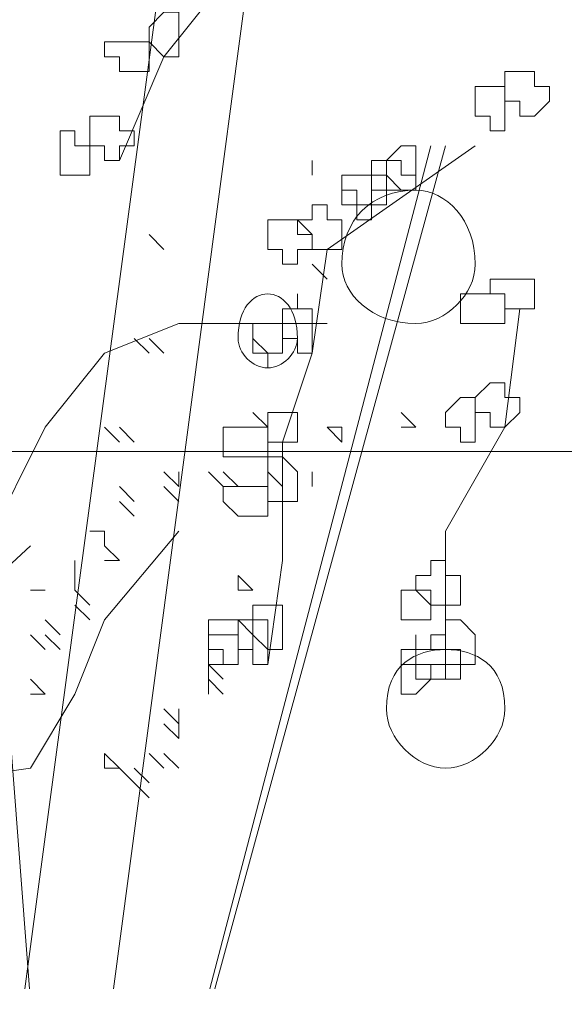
# Model space of a CAD drawing. Header units: millimetres. Extents: x 16698 to 93787, y -21104 to 39413.
# Tile 24 of 256: x 23140 to 23146, y 9747 to 9758. Entities that reach past the tile are written whole.
import ezdxf

# ---------------------------------------------------------------- set-up
doc = ezdxf.new("R2010")
doc.units = ezdxf.units.MM
doc.linetypes.add('HIDDEN', pattern=[9.525, 6.35, -3.175])
for name, color, linetype, lineweight in [('!MODUS_OPIS', 3, 'Continuous', 13), ('_MODUS - zielen', 66, 'Continuous', 9), ('Widok', 1, 'Continuous', 15)]:
    doc.layers.add(name, color=color, linetype=linetype, lineweight=lineweight)

msp = doc.modelspace()

# ---------------------------------------------------------------- linework, layer by layer
at = {"layer": '!MODUS_OPIS', "linetype": 'HIDDEN', "ltscale": 2}
msp.add_lwpolyline([(23639.40184, 9753.23322), (22997.375, 9753.23322)], dxfattribs=at)
at = {"layer": '_MODUS - zielen', "transparency": 33554687}
for points in [[(23143.10313, 9771.20666), (23139.89738, 9747.23322)], [(23143.10313, 9771.20666), (23139.89738, 9747.23322)], [(23138.47016, 9766.57369), (23139.94755, 9747.23322)], [(23143.43406, 9766.40822), (23140.88633, 9747.23322)], [(23143.43406, 9766.40822), (23140.88633, 9747.23322)], [(23145.41962, 9762.60256), (23143.10313, 9762.60256), (23142.93767, 9760.28608), (23142.77221, 9759.2933), (23141.4485, 9757.63866), (23140.95211, 9756.48042)], [(23141.96162, 9747.23322), (23144.42684, 9756.64588)], [(23144.5923, 9756.64588), (23142.01503, 9747.23322)], [(23144.92323, 9756.64588), (23143.2686, 9755.48764), (23143.10313, 9754.32939), (23142.77221, 9753.33661)], [(23143.10313, 9756.31495), (23143.10313, 9756.48042), (23143.10313, 9756.48042)], [(23141.4485, 9755.48764), (23141.28303, 9755.6531), (23141.28303, 9755.6531)], [(23141.4485, 9755.48764), (23141.28303, 9755.6531), (23141.28303, 9755.6531)], [(23141.4485, 9755.48764), (23141.28303, 9755.6531), (23141.28303, 9755.6531)], [(23143.2686, 9755.15671), (23143.10313, 9755.32217), (23143.10313, 9755.32217)], [(23145.41962, 9754.82578), (23145.25416, 9753.50207), (23145.25416, 9753.50207)], [(23136.2642, 9747.23322), (23136.65006, 9747.87632), (23137.64284, 9749.36549), (23138.63562, 9750.6892), (23139.46294, 9752.17837), (23140.12479, 9753.50207), (23140.78664, 9754.32939), (23141.61396, 9754.66032), (23142.44128, 9754.66032), (23143.2686, 9754.66032)], [(23141.28303, 9754.32939), (23141.11757, 9754.49486), (23141.11757, 9754.49486)], [(23141.4485, 9754.32939), (23141.28303, 9754.49486), (23141.28303, 9754.49486)], [(23141.4485, 9754.32939), (23141.28303, 9754.49486), (23141.28303, 9754.49486)], [(23142.60674, 9754.32939), (23142.44128, 9754.49486), (23142.44128, 9754.49486)], [(23142.60674, 9753.50207), (23142.44128, 9753.66754), (23142.44128, 9753.66754)], [(23144.26138, 9753.50207), (23144.09591, 9753.66754), (23144.09591, 9753.66754)], [(23144.26138, 9753.50207), (23144.09591, 9753.66754), (23144.09591, 9753.66754)], [(23140.95211, 9753.33661), (23140.78664, 9753.50207), (23140.78664, 9753.50207)], [(23140.95211, 9753.33661), (23140.78664, 9753.50207), (23140.78664, 9753.50207)], [(23141.11757, 9753.33661), (23140.95211, 9753.50207), (23140.95211, 9753.50207)], [(23141.11757, 9753.33661), (23140.95211, 9753.50207), (23140.95211, 9753.50207)], [(23141.11757, 9753.33661), (23140.95211, 9753.50207), (23140.95211, 9753.50207)], [(23141.11757, 9753.33661), (23140.95211, 9753.50207), (23140.95211, 9753.50207)], [(23143.43406, 9753.50207), (23143.2686, 9753.50207), (23143.2686, 9753.50207)], [(23143.43406, 9753.33661), (23143.2686, 9753.50207), (23143.2686, 9753.50207)], [(23143.43406, 9753.33661), (23143.43406, 9753.50207), (23143.43406, 9753.50207)], [(23143.43406, 9753.33661), (23143.43406, 9753.50207), (23143.43406, 9753.50207)], [(23144.26138, 9753.50207), (23144.09591, 9753.50207), (23144.09591, 9753.50207)], [(23144.26138, 9753.50207), (23144.09591, 9753.50207), (23144.09591, 9753.50207)], [(23144.26138, 9753.50207), (23144.09591, 9753.50207), (23144.09591, 9753.50207)], [(23145.25416, 9753.50207), (23144.5923, 9752.34383), (23144.5923, 9750.6892)], [(23142.77221, 9753.33661), (23142.77221, 9752.0129), (23142.60674, 9750.85466)], [(23141.61396, 9752.84022), (23141.4485, 9753.00568), (23141.4485, 9753.00568)], [(23141.61396, 9752.84022), (23141.61396, 9753.00568), (23141.61396, 9753.00568)], [(23142.11035, 9752.84022), (23141.94489, 9753.00568), (23141.94489, 9753.00568)], [(23142.11035, 9752.84022), (23141.94489, 9753.00568), (23141.94489, 9753.00568)], [(23142.11035, 9752.84022), (23141.94489, 9753.00568), (23141.94489, 9753.00568)], [(23142.11035, 9752.84022), (23141.94489, 9753.00568), (23141.94489, 9753.00568)], [(23142.11035, 9752.84022), (23141.94489, 9753.00568), (23141.94489, 9753.00568)], [(23142.11035, 9752.84022), (23141.94489, 9753.00568), (23141.94489, 9753.00568)], [(23142.11035, 9752.84022), (23141.94489, 9753.00568), (23141.94489, 9753.00568)], [(23142.11035, 9752.84022), (23141.94489, 9753.00568), (23141.94489, 9753.00568)], [(23142.27582, 9752.84022), (23142.11035, 9753.00568), (23142.11035, 9753.00568)], [(23142.27582, 9752.84022), (23142.11035, 9753.00568), (23142.11035, 9753.00568)], [(23142.77221, 9752.84022), (23142.60674, 9753.00568), (23142.60674, 9753.00568)], [(23142.77221, 9752.84022), (23142.60674, 9753.00568), (23142.60674, 9753.00568)], [(23142.77221, 9752.84022), (23142.60674, 9753.00568), (23142.60674, 9753.00568)], [(23142.77221, 9752.84022), (23142.60674, 9753.00568), (23142.60674, 9753.00568)], [(23142.77221, 9752.84022), (23142.60674, 9753.00568), (23142.60674, 9753.00568)], [(23143.10313, 9752.84022), (23143.10313, 9753.00568), (23143.10313, 9753.00568)], [(23143.10313, 9752.84022), (23143.10313, 9753.00568), (23143.10313, 9753.00568)], [(23143.10313, 9752.84022), (23143.10313, 9753.00568), (23143.10313, 9753.00568)], [(23143.10313, 9752.84022), (23143.10313, 9753.00568), (23143.10313, 9753.00568)], [(23143.10313, 9752.84022), (23143.10313, 9753.00568), (23143.10313, 9753.00568)], [(23141.11757, 9752.67476), (23140.95211, 9752.84022), (23140.95211, 9752.84022)], [(23141.11757, 9752.67476), (23140.95211, 9752.84022), (23140.95211, 9752.84022)], [(23141.11757, 9752.67476), (23140.95211, 9752.84022), (23140.95211, 9752.84022)], [(23141.61396, 9752.67476), (23141.4485, 9752.84022), (23141.4485, 9752.84022)], [(23141.11757, 9752.50929), (23140.95211, 9752.67476), (23140.95211, 9752.67476)], [(23141.11757, 9752.50929), (23140.95211, 9752.67476), (23140.95211, 9752.67476)], [(23137.90745, 9747.23322), (23138.47016, 9747.87632), (23137.64284, 9749.36549), (23139.95933, 9749.69641), (23140.45572, 9750.52373), (23140.78664, 9751.35105), (23141.61396, 9752.34383)], [(23140.78664, 9752.34383), (23140.62118, 9752.34383), (23140.62118, 9752.34383)], [(23140.78664, 9752.17837), (23140.78664, 9752.34383), (23140.78664, 9752.34383)], [(23140.78664, 9752.17837), (23140.78664, 9752.34383), (23140.78664, 9752.34383)], [(23135.92338, 9747.23322), (23137.64284, 9750.02734), (23139.95933, 9752.17837)], [(23140.95211, 9752.0129), (23140.78664, 9752.17837), (23140.78664, 9752.17837)], [(23140.95211, 9752.0129), (23140.78664, 9752.17837), (23140.78664, 9752.17837)], [(23140.45572, 9751.84744), (23140.45572, 9752.0129), (23140.45572, 9752.0129)], [(23140.45572, 9751.84744), (23140.45572, 9752.0129), (23140.45572, 9752.0129)], [(23140.95211, 9752.0129), (23140.78664, 9752.0129), (23140.78664, 9752.0129)], [(23140.95211, 9752.0129), (23140.78664, 9752.0129), (23140.78664, 9752.0129)], [(23140.95211, 9752.0129), (23140.78664, 9752.0129), (23140.78664, 9752.0129)], [(23140.95211, 9752.0129), (23140.78664, 9752.0129), (23140.78664, 9752.0129)], [(23140.45572, 9751.68198), (23140.45572, 9751.84744), (23140.45572, 9751.84744)], [(23142.44128, 9751.68198), (23142.27582, 9751.84744), (23142.27582, 9751.84744)], [(23142.27582, 9751.68198), (23142.27582, 9751.84744), (23142.27582, 9751.84744)], [(23142.44128, 9751.68198), (23142.27582, 9751.84744), (23142.27582, 9751.84744)], [(23142.44128, 9751.68198), (23142.27582, 9751.84744), (23142.27582, 9751.84744)], [(23140.12479, 9751.68198), (23139.95933, 9751.68198), (23139.95933, 9751.68198)], [(23140.62118, 9751.51651), (23140.45572, 9751.68198), (23140.45572, 9751.68198)], [(23140.62118, 9751.51651), (23140.45572, 9751.68198), (23140.45572, 9751.68198)], [(23140.62118, 9751.51651), (23140.45572, 9751.68198), (23140.45572, 9751.68198)], [(23142.44128, 9751.68198), (23142.27582, 9751.68198), (23142.27582, 9751.68198)], [(23140.62118, 9751.35105), (23140.45572, 9751.51651), (23140.45572, 9751.51651)], [(23140.29025, 9751.18559), (23140.12479, 9751.35105), (23140.12479, 9751.35105)], [(23140.12479, 9751.02012), (23139.95933, 9751.18559), (23139.95933, 9751.18559)], [(23140.29025, 9751.02012), (23140.12479, 9751.18559), (23140.12479, 9751.18559)], [(23140.29025, 9751.02012), (23140.12479, 9751.18559), (23140.12479, 9751.18559)], [(23140.29025, 9751.02012), (23140.12479, 9751.18559), (23140.12479, 9751.18559)], [(23140.29025, 9751.02012), (23140.12479, 9751.18559), (23140.12479, 9751.18559)], [(23142.11035, 9750.6892), (23141.94489, 9750.85466), (23141.94489, 9750.85466)], [(23142.11035, 9750.6892), (23141.94489, 9750.85466), (23141.94489, 9750.85466)], [(23142.11035, 9750.6892), (23141.94489, 9750.85466), (23141.94489, 9750.85466)], [(23142.11035, 9750.6892), (23141.94489, 9750.85466), (23141.94489, 9750.85466)], [(23141.94489, 9750.6892), (23141.94489, 9750.85466), (23141.94489, 9750.85466)], [(23140.12479, 9750.52373), (23139.95933, 9750.6892), (23139.95933, 9750.6892)], [(23142.11035, 9750.52373), (23141.94489, 9750.6892), (23141.94489, 9750.6892)], [(23142.11035, 9750.52373), (23141.94489, 9750.6892), (23141.94489, 9750.6892)], [(23142.11035, 9750.52373), (23141.94489, 9750.6892), (23141.94489, 9750.6892)], [(23141.94489, 9750.52373), (23141.94489, 9750.6892), (23141.94489, 9750.6892)], [(23142.11035, 9750.52373), (23141.94489, 9750.6892), (23141.94489, 9750.6892)], [(23140.12479, 9750.52373), (23139.95933, 9750.52373), (23139.95933, 9750.52373)], [(23140.12479, 9750.52373), (23139.95933, 9750.52373), (23139.95933, 9750.52373)], [(23141.61396, 9750.19281), (23141.4485, 9750.35827), (23141.4485, 9750.35827)], [(23141.61396, 9750.19281), (23141.4485, 9750.35827), (23141.4485, 9750.35827)], [(23141.61396, 9750.19281), (23141.4485, 9750.35827), (23141.4485, 9750.35827)], [(23141.61396, 9750.19281), (23141.4485, 9750.35827), (23141.4485, 9750.35827)], [(23141.61396, 9750.19281), (23141.4485, 9750.35827), (23141.4485, 9750.35827)], [(23141.61396, 9750.19281), (23141.61396, 9750.35827), (23141.61396, 9750.35827)], [(23141.61396, 9750.02734), (23141.4485, 9750.19281), (23141.4485, 9750.19281)], [(23141.61396, 9750.02734), (23141.4485, 9750.19281), (23141.4485, 9750.19281)], [(23141.61396, 9750.02734), (23141.4485, 9750.19281), (23141.4485, 9750.19281)], [(23141.61396, 9750.02734), (23141.4485, 9750.19281), (23141.4485, 9750.19281)], [(23141.61396, 9750.02734), (23141.4485, 9750.19281), (23141.4485, 9750.19281)], [(23141.61396, 9750.02734), (23141.4485, 9750.19281), (23141.4485, 9750.19281)], [(23141.61396, 9750.02734), (23141.4485, 9750.19281), (23141.4485, 9750.19281)], [(23141.61396, 9750.02734), (23141.61396, 9750.19281), (23141.61396, 9750.19281)], [(23140.95211, 9749.69641), (23140.78664, 9749.86188), (23140.78664, 9749.86188)], [(23140.78664, 9749.69641), (23140.78664, 9749.86188), (23140.78664, 9749.86188)], [(23140.95211, 9749.69641), (23140.78664, 9749.86188), (23140.78664, 9749.86188)], [(23141.4485, 9749.69641), (23141.28303, 9749.86188), (23141.28303, 9749.86188)], [(23141.61396, 9749.69641), (23141.4485, 9749.86188), (23141.4485, 9749.86188)], [(23141.61396, 9749.69641), (23141.4485, 9749.86188), (23141.4485, 9749.86188)], [(23141.61396, 9749.69641), (23141.4485, 9749.86188), (23141.4485, 9749.86188)], [(23140.95211, 9749.69641), (23140.78664, 9749.69641), (23140.78664, 9749.69641)], [(23141.11757, 9749.53095), (23140.95211, 9749.69641), (23140.95211, 9749.69641)], [(23141.28303, 9749.53095), (23141.11757, 9749.69641), (23141.11757, 9749.69641)], [(23141.28303, 9749.53095), (23141.11757, 9749.69641), (23141.11757, 9749.69641)], [(23141.28303, 9749.36549), (23141.11757, 9749.53095), (23141.11757, 9749.53095)]]:
    msp.add_lwpolyline(points, dxfattribs=at)
for points in [[(23141.4485, 9758.13505), (23141.28303, 9757.96959), (23141.28303, 9757.80412), (23141.28303, 9757.80412), (23141.4485, 9757.63866), (23141.4485, 9757.63866), (23141.61396, 9757.63866), (23141.61396, 9757.80412), (23141.61396, 9757.80412), (23141.61396, 9757.96959), (23141.61396, 9758.13505)], [(23140.95211, 9757.80412), (23140.95211, 9757.80412), (23140.78664, 9757.80412), (23140.78664, 9757.63866), (23140.95211, 9757.63866), (23140.95211, 9757.63866), (23140.95211, 9757.4732), (23141.11757, 9757.4732), (23141.11757, 9757.4732), (23141.28303, 9757.4732), (23141.28303, 9757.63866), (23141.28303, 9757.63866), (23141.28303, 9757.80412), (23141.28303, 9757.80412), (23141.11757, 9757.80412), (23141.11757, 9757.80412)], [(23145.41962, 9757.4732), (23145.25416, 9757.4732), (23145.25416, 9757.30773), (23145.25416, 9757.30773), (23145.25416, 9757.14227), (23145.41962, 9757.14227), (23145.41962, 9756.97681), (23145.58508, 9756.97681), (23145.58508, 9756.97681), (23145.75055, 9757.14227), (23145.75055, 9757.30773), (23145.75055, 9757.30773), (23145.58508, 9757.30773), (23145.58508, 9757.4732), (23145.58508, 9757.4732)], [(23145.08869, 9757.30773), (23144.92323, 9757.30773), (23144.92323, 9757.14227), (23144.92323, 9756.97681), (23144.92323, 9756.97681), (23145.08869, 9756.97681), (23145.08869, 9756.81134), (23145.25416, 9756.81134), (23145.25416, 9756.81134), (23145.25416, 9756.97681), (23145.25416, 9756.97681), (23145.25416, 9757.14227), (23145.25416, 9757.30773), (23145.25416, 9757.30773)], [(23140.78664, 9756.97681), (23140.62118, 9756.97681), (23140.62118, 9756.81134), (23140.62118, 9756.64588), (23140.62118, 9756.64588), (23140.78664, 9756.64588), (23140.78664, 9756.48042), (23140.78664, 9756.48042), (23140.95211, 9756.48042), (23140.95211, 9756.64588), (23141.11757, 9756.64588), (23141.11757, 9756.64588), (23141.11757, 9756.81134), (23140.95211, 9756.81134), (23140.95211, 9756.97681)], [(23140.45572, 9756.81134), (23140.29025, 9756.81134), (23140.29025, 9756.64588), (23140.29025, 9756.64588), (23140.29025, 9756.48042), (23140.29025, 9756.31495), (23140.45572, 9756.31495), (23140.45572, 9756.31495), (23140.45572, 9756.31495), (23140.45572, 9756.31495), (23140.62118, 9756.31495), (23140.62118, 9756.48042), (23140.62118, 9756.64588), (23140.62118, 9756.64588), (23140.45572, 9756.64588)], [(23144.09591, 9756.64588), (23143.93045, 9756.48042), (23143.93045, 9756.31495), (23143.93045, 9756.31495), (23144.09591, 9756.14949), (23144.09591, 9756.14949), (23144.26138, 9756.14949), (23144.26138, 9756.31495), (23144.26138, 9756.31495), (23144.26138, 9756.48042), (23144.26138, 9756.64588)], [(23143.93045, 9756.48042), (23143.76499, 9756.48042), (23143.76499, 9756.31495), (23143.76499, 9756.31495), (23143.76499, 9756.14949), (23143.93045, 9756.14949), (23143.93045, 9756.14949), (23144.09591, 9756.14949), (23144.09591, 9756.14949), (23144.09591, 9756.14949), (23144.26138, 9756.14949), (23144.26138, 9756.31495), (23144.26138, 9756.31495), (23144.09591, 9756.31495), (23144.09591, 9756.48042), (23144.09591, 9756.48042)], [(23143.59952, 9756.31495), (23143.43406, 9756.31495), (23143.43406, 9756.14949), (23143.43406, 9756.14949), (23143.43406, 9755.98403), (23143.59952, 9755.98403), (23143.59952, 9755.81856), (23143.76499, 9755.81856), (23143.76499, 9755.98403), (23143.76499, 9756.14949), (23143.76499, 9756.14949), (23143.76499, 9756.31495), (23143.76499, 9756.31495), (23143.76499, 9756.31495)], [(23143.59952, 9756.31495), (23143.59952, 9756.31495), (23143.43406, 9756.31495), (23143.43406, 9756.14949), (23143.59952, 9756.14949), (23143.59952, 9756.14949), (23143.59952, 9755.98403), (23143.76499, 9755.98403), (23143.76499, 9755.98403), (23143.93045, 9755.98403), (23143.93045, 9756.14949), (23143.93045, 9756.14949), (23143.93045, 9756.31495), (23143.93045, 9756.31495), (23143.76499, 9756.31495), (23143.76499, 9756.31495)], [(23143.10313, 9755.98403), (23143.10313, 9755.81856), (23142.93767, 9755.81856), (23142.93767, 9755.81856), (23143.10313, 9755.6531), (23143.10313, 9755.48764), (23143.10313, 9755.48764), (23143.2686, 9755.48764), (23143.43406, 9755.48764), (23143.43406, 9755.6531), (23143.43406, 9755.81856), (23143.43406, 9755.81856), (23143.2686, 9755.81856), (23143.2686, 9755.98403)], [(23142.77221, 9755.81856), (23142.60674, 9755.81856), (23142.60674, 9755.6531), (23142.60674, 9755.48764), (23142.60674, 9755.48764), (23142.77221, 9755.48764), (23142.77221, 9755.32217), (23142.93767, 9755.32217), (23142.93767, 9755.32217), (23142.93767, 9755.48764), (23143.10313, 9755.48764), (23143.10313, 9755.48764), (23143.10313, 9755.6531), (23142.93767, 9755.6531), (23142.93767, 9755.81856), (23142.93767, 9755.81856)], [(23145.25416, 9755.15671), (23145.08869, 9755.15671), (23145.08869, 9754.99125), (23145.25416, 9754.99125), (23145.25416, 9754.82578), (23145.25416, 9754.82578), (23145.41962, 9754.82578), (23145.58508, 9754.82578), (23145.58508, 9754.99125), (23145.58508, 9754.99125), (23145.58508, 9755.15671), (23145.41962, 9755.15671), (23145.41962, 9755.15671)], [(23142.93767, 9754.82578), (23142.77221, 9754.82578), (23142.77221, 9754.66032), (23142.77221, 9754.66032), (23142.77221, 9754.49486), (23142.93767, 9754.49486), (23142.93767, 9754.32939), (23142.93767, 9754.32939), (23143.10313, 9754.32939), (23143.10313, 9754.49486), (23143.10313, 9754.49486), (23143.10313, 9754.66032), (23143.10313, 9754.66032), (23143.10313, 9754.66032), (23143.10313, 9754.82578), (23142.93767, 9754.82578), (23142.93767, 9754.99125), (23142.93767, 9754.99125)], [(23142.93767, 9754.82578), (23142.77221, 9754.82578), (23142.77221, 9754.66032), (23142.77221, 9754.66032), (23142.77221, 9754.49486), (23142.93767, 9754.49486), (23142.93767, 9754.32939), (23142.93767, 9754.32939), (23143.10313, 9754.32939), (23143.10313, 9754.49486), (23143.10313, 9754.49486), (23143.10313, 9754.66032), (23143.10313, 9754.66032), (23143.10313, 9754.66032), (23143.10313, 9754.82578), (23142.93767, 9754.82578), (23142.93767, 9754.99125), (23142.93767, 9754.99125)], [(23144.92323, 9754.99125), (23144.75777, 9754.99125), (23144.75777, 9754.99125), (23144.75777, 9754.82578), (23144.75777, 9754.66032), (23144.92323, 9754.66032), (23144.92323, 9754.66032), (23144.92323, 9754.66032), (23145.08869, 9754.66032), (23145.08869, 9754.66032), (23145.25416, 9754.66032), (23145.25416, 9754.82578), (23145.25416, 9754.99125), (23145.08869, 9754.99125), (23145.08869, 9754.99125)], [(23142.60674, 9754.66032), (23142.44128, 9754.66032), (23142.44128, 9754.66032), (23142.44128, 9754.49486), (23142.44128, 9754.32939), (23142.44128, 9754.32939), (23142.60674, 9754.32939), (23142.60674, 9754.16393), (23142.60674, 9754.32939), (23142.77221, 9754.32939), (23142.77221, 9754.32939), (23142.77221, 9754.49486), (23142.77221, 9754.66032)], [(23142.60674, 9754.66032), (23142.44128, 9754.66032), (23142.44128, 9754.66032), (23142.44128, 9754.49486), (23142.44128, 9754.32939), (23142.44128, 9754.32939), (23142.60674, 9754.32939), (23142.60674, 9754.16393), (23142.60674, 9754.32939), (23142.77221, 9754.32939), (23142.77221, 9754.32939), (23142.77221, 9754.49486), (23142.77221, 9754.66032)], [(23145.08869, 9753.99846), (23144.92323, 9753.833), (23144.92323, 9753.66754), (23144.92323, 9753.66754), (23145.08869, 9753.66754), (23145.08869, 9753.50207), (23145.25416, 9753.50207), (23145.25416, 9753.50207), (23145.41962, 9753.66754), (23145.41962, 9753.66754), (23145.41962, 9753.833), (23145.25416, 9753.833), (23145.25416, 9753.99846), (23145.25416, 9753.99846)], [(23144.75777, 9753.833), (23144.5923, 9753.66754), (23144.5923, 9753.66754), (23144.5923, 9753.50207), (23144.5923, 9753.50207), (23144.75777, 9753.50207), (23144.75777, 9753.33661), (23144.92323, 9753.33661), (23144.92323, 9753.50207), (23144.92323, 9753.50207), (23144.92323, 9753.66754), (23144.92323, 9753.66754), (23144.92323, 9753.66754), (23144.92323, 9753.833)], [(23142.60674, 9753.66754), (23142.60674, 9753.66754), (23142.60674, 9753.66754), (23142.60674, 9753.50207), (23142.60674, 9753.50207), (23142.60674, 9753.33661), (23142.60674, 9753.33661), (23142.77221, 9753.33661), (23142.93767, 9753.33661), (23142.93767, 9753.50207), (23142.93767, 9753.50207), (23142.93767, 9753.66754), (23142.77221, 9753.66754)], [(23142.27582, 9753.50207), (23142.11035, 9753.50207), (23142.11035, 9753.33661), (23142.11035, 9753.17115), (23142.27582, 9753.17115), (23142.27582, 9753.17115), (23142.27582, 9753.17115), (23142.44128, 9753.17115), (23142.60674, 9753.17115), (23142.60674, 9753.17115), (23142.60674, 9753.33661), (23142.60674, 9753.50207), (23142.44128, 9753.50207)], [(23142.60674, 9753.17115), (23142.60674, 9753.17115), (23142.60674, 9753.00568), (23142.60674, 9752.84022), (23142.60674, 9752.84022), (23142.60674, 9752.67476), (23142.60674, 9752.67476), (23142.77221, 9752.67476), (23142.93767, 9752.67476), (23142.93767, 9752.84022), (23142.93767, 9752.84022), (23142.93767, 9753.00568), (23142.77221, 9753.17115)], [(23142.27582, 9752.84022), (23142.11035, 9752.84022), (23142.11035, 9752.84022), (23142.11035, 9752.67476), (23142.27582, 9752.50929), (23142.27582, 9752.50929), (23142.44128, 9752.50929), (23142.60674, 9752.50929), (23142.60674, 9752.67476), (23142.60674, 9752.84022), (23142.44128, 9752.84022)], [(23144.42684, 9752.0129), (23144.42684, 9751.84744), (23144.26138, 9751.84744), (23144.26138, 9751.68198), (23144.26138, 9751.68198), (23144.42684, 9751.68198), (23144.42684, 9751.51651), (23144.5923, 9751.51651), (23144.5923, 9751.51651), (23144.75777, 9751.51651), (23144.75777, 9751.68198), (23144.75777, 9751.68198), (23144.75777, 9751.84744), (23144.5923, 9751.84744), (23144.5923, 9752.0129), (23144.5923, 9752.0129)], [(23144.09591, 9751.68198), (23144.09591, 9751.68198), (23144.09591, 9751.68198), (23144.09591, 9751.51651), (23144.09591, 9751.35105), (23144.09591, 9751.35105), (23144.09591, 9751.35105), (23144.26138, 9751.35105), (23144.26138, 9751.35105), (23144.26138, 9751.35105), (23144.42684, 9751.35105), (23144.42684, 9751.51651), (23144.26138, 9751.68198), (23144.26138, 9751.68198), (23144.26138, 9751.68198)], [(23142.44128, 9751.51651), (23142.44128, 9751.35105), (23142.44128, 9751.35105), (23142.44128, 9751.18559), (23142.60674, 9751.02012), (23142.60674, 9751.02012), (23142.77221, 9751.02012), (23142.77221, 9751.18559), (23142.77221, 9751.35105), (23142.77221, 9751.35105), (23142.77221, 9751.51651), (23142.60674, 9751.51651), (23142.60674, 9751.51651)], [(23142.11035, 9751.35105), (23142.11035, 9751.35105), (23141.94489, 9751.35105), (23141.94489, 9751.18559), (23141.94489, 9751.02012), (23142.11035, 9751.02012), (23142.11035, 9750.85466), (23142.27582, 9750.85466), (23142.27582, 9750.85466), (23142.27582, 9751.02012), (23142.44128, 9751.02012), (23142.44128, 9751.02012), (23142.44128, 9751.18559), (23142.27582, 9751.35105), (23142.27582, 9751.35105)], [(23142.27582, 9751.35105), (23142.27582, 9751.35105), (23142.27582, 9751.35105), (23142.27582, 9751.18559), (23142.27582, 9751.02012), (23142.27582, 9751.02012), (23142.27582, 9751.02012), (23142.44128, 9751.02012), (23142.44128, 9750.85466), (23142.60674, 9750.85466), (23142.60674, 9751.02012), (23142.60674, 9751.02012), (23142.60674, 9751.02012), (23142.60674, 9751.18559), (23142.60674, 9751.35105), (23142.60674, 9751.35105), (23142.44128, 9751.35105)], [(23144.5923, 9751.35105), (23144.5923, 9751.18559), (23144.42684, 9751.18559), (23144.42684, 9751.02012), (23144.5923, 9751.02012), (23144.5923, 9751.02012), (23144.5923, 9750.85466), (23144.5923, 9750.85466), (23144.75777, 9750.85466), (23144.92323, 9750.85466), (23144.92323, 9751.02012), (23144.92323, 9751.02012), (23144.92323, 9751.18559), (23144.75777, 9751.35105)], [(23141.94489, 9751.18559), (23141.94489, 9751.18559), (23141.94489, 9751.02012), (23141.94489, 9751.02012), (23141.94489, 9750.85466), (23141.94489, 9750.85466), (23142.11035, 9750.85466), (23142.27582, 9750.85466), (23142.27582, 9750.85466), (23142.27582, 9750.85466), (23142.27582, 9751.02012), (23142.27582, 9751.02012), (23142.27582, 9751.18559), (23142.11035, 9751.18559)], [(23144.26138, 9751.02012), (23144.09591, 9751.02012), (23144.09591, 9751.02012), (23144.09591, 9750.85466), (23144.09591, 9750.85466), (23144.26138, 9750.85466), (23144.26138, 9750.6892), (23144.26138, 9750.6892), (23144.42684, 9750.6892), (23144.42684, 9750.85466), (23144.5923, 9750.85466), (23144.5923, 9750.85466), (23144.5923, 9751.02012), (23144.42684, 9751.02012), (23144.26138, 9751.02012), (23144.26138, 9751.18559), (23144.26138, 9751.18559)], [(23144.09591, 9751.02012), (23144.09591, 9750.85466), (23144.09591, 9750.85466), (23144.09591, 9750.6892), (23144.09591, 9750.52373), (23144.09591, 9750.52373), (23144.26138, 9750.52373), (23144.26138, 9750.52373), (23144.26138, 9750.52373), (23144.42684, 9750.6892), (23144.42684, 9750.85466), (23144.26138, 9750.85466), (23144.26138, 9750.85466), (23144.26138, 9751.02012)], [(23144.42684, 9751.02012), (23144.26138, 9751.02012), (23144.26138, 9751.02012), (23144.26138, 9750.85466), (23144.26138, 9750.85466), (23144.42684, 9750.85466), (23144.42684, 9750.6892), (23144.5923, 9750.6892), (23144.5923, 9750.6892), (23144.75777, 9750.6892), (23144.75777, 9750.85466), (23144.75777, 9750.85466), (23144.75777, 9751.02012), (23144.5923, 9751.02012), (23144.5923, 9751.02012)]]:
    msp.add_lwpolyline(points, close=True, dxfattribs=at)
for points in [[(23144.92323, 9755.32217), (23144.92323, 9755.81856), (23144.5923, 9756.14949), (23144.26138, 9756.14949), (23144.26138, 9756.14949), (23143.76499, 9756.14949), (23143.43406, 9755.81856), (23143.43406, 9755.32217), (23143.43406, 9755.32217), (23143.43406, 9754.99125), (23143.76499, 9754.66032), (23144.26138, 9754.66032), (23144.26138, 9754.66032), (23144.5923, 9754.66032), (23144.92323, 9754.99125), (23144.92323, 9755.32217)], [(23142.93767, 9754.49486), (23142.93767, 9754.82578), (23142.77221, 9754.99125), (23142.60674, 9754.99125), (23142.60674, 9754.99125), (23142.44128, 9754.99125), (23142.27582, 9754.82578), (23142.27582, 9754.49486), (23142.27582, 9754.49486), (23142.27582, 9754.32939), (23142.44128, 9754.16393), (23142.60674, 9754.16393), (23142.60674, 9754.16393), (23142.77221, 9754.16393), (23142.93767, 9754.32939), (23142.93767, 9754.49486)], [(23145.25416, 9750.35827), (23145.25416, 9750.85466), (23144.92323, 9751.02012), (23144.5923, 9751.02012), (23144.5923, 9751.02012), (23144.26138, 9751.02012), (23143.93045, 9750.85466), (23143.93045, 9750.35827), (23143.93045, 9750.35827), (23143.93045, 9750.02734), (23144.26138, 9749.69641), (23144.5923, 9749.69641), (23144.5923, 9749.69641), (23144.92323, 9749.69641), (23145.25416, 9750.02734), (23145.25416, 9750.35827)]]:
    msp.add_open_spline(points, degree=3, knots=[0, 0, 0, 0, 0.0625, 0.0625, 0.0625, 0.062501, 0.125, 0.125, 0.125, 0.125001, 0.1875, 0.1875, 0.1875, 0.187501, 1, 1, 1, 1], dxfattribs=at)
at = {"layer": 'Widok', "ltscale": 2}
msp.add_lwpolyline([(23134.90184, 9742.23322), (23134.90184, 9753.23322), (23217.90184, 9753.23322)], dxfattribs=at)

doc.saveas('drawing.dxf')
